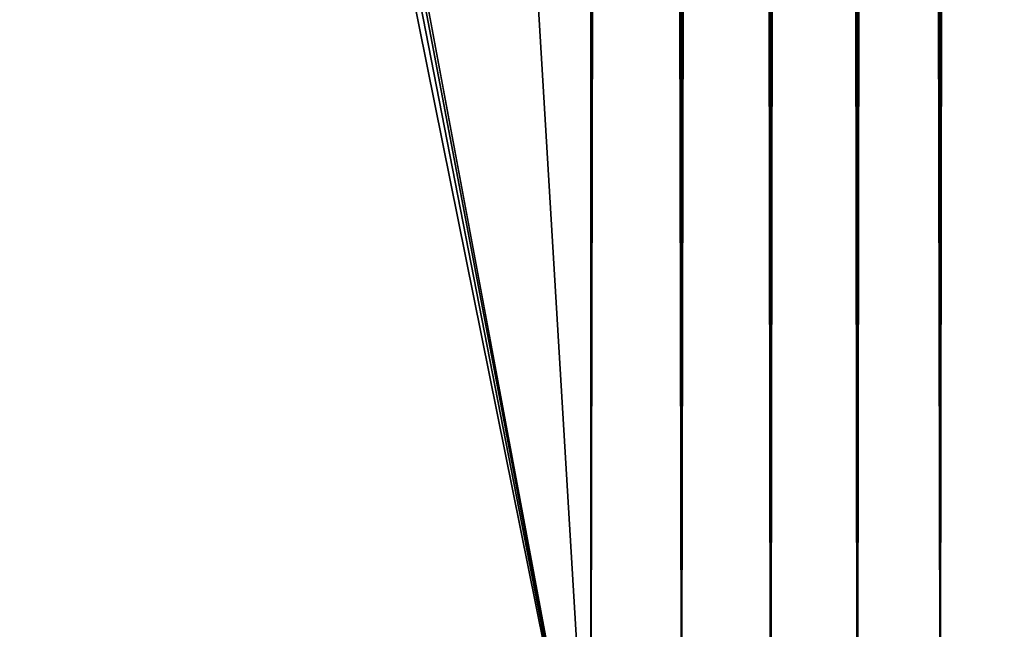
# Model space of a CAD drawing. Extents: x 0 to 500, y -78 to 1006.
# Tile 85 of 256: x 64 to 83, y 7 to 19. Entities that reach past the tile are written whole.
import ezdxf

# ---------------------------------------------------------------- set-up
doc = ezdxf.new("R2010")
doc.units = 0
doc.header["$LTSCALE"] = 65.185185
for name, color, linetype in [('3', 7, 'CONTINUOUS'), ('4', 7, 'CONTINUOUS'), ('6', 7, 'CONTINUOUS')]:
    doc.layers.add(name, color=color, linetype=linetype)

msp = doc.modelspace()

# ---------------------------------------------------------------- linework, layer by layer
at = {"layer": '3', "color": 7, "linetype": 'CONTINUOUS'}
for points in [[(76.808, 998.4, 14.891), (75, 998.4, 15), (76.808, 2, 14.891), (76.808, 998.4, 14.891)], [(76.808, 2, 14.891), (75, 998.4, 15), (75, 2, 15), (76.808, 2, 14.891)], [(75, 998.4, -15), (76.808, 998.4, -14.891), (75, 2, -15), (75, 998.4, -15)], [(75, 2, -15), (76.808, 998.4, -14.891), (76.808, 2, -14.891), (75, 2, -15)], [(78.59, 998.4, 14.564), (76.808, 998.4, 14.891), (78.59, 2, 14.564), (78.59, 998.4, 14.564)], [(78.59, 2, 14.564), (76.808, 998.4, 14.891), (76.808, 2, 14.891), (78.59, 2, 14.564)], [(76.808, 998.4, -14.891), (78.59, 998.4, -14.564), (76.808, 2, -14.891), (76.808, 998.4, -14.891)], [(76.808, 2, -14.891), (78.59, 998.4, -14.564), (78.59, 2, -14.564), (76.808, 2, -14.891)], [(80.319, 998.4, 14.025), (78.59, 998.4, 14.564), (80.319, 2, 14.025), (80.319, 998.4, 14.025)], [(80.319, 2, 14.025), (78.59, 998.4, 14.564), (78.59, 2, 14.564), (80.319, 2, 14.025)], [(78.59, 998.4, -14.564), (80.319, 998.4, -14.025), (78.59, 2, -14.564), (78.59, 998.4, -14.564)], [(78.59, 2, -14.564), (80.319, 998.4, -14.025), (80.319, 2, -14.025), (78.59, 2, -14.564)], [(81.971, 998.4, 13.282), (80.319, 998.4, 14.025), (81.971, 2, 13.282), (81.971, 998.4, 13.282)], [(81.971, 2, 13.282), (80.319, 998.4, 14.025), (80.319, 2, 14.025), (81.971, 2, 13.282)], [(80.319, 998.4, -14.025), (81.971, 998.4, -13.282), (80.319, 2, -14.025), (80.319, 998.4, -14.025)], [(80.319, 2, -14.025), (81.971, 998.4, -13.282), (81.971, 2, -13.282), (80.319, 2, -14.025)], [(83.521, 998.4, 12.345), (81.971, 998.4, 13.282), (83.521, 2, 12.345), (83.521, 998.4, 12.345)], [(83.521, 2, 12.345), (81.971, 998.4, 13.282), (81.971, 2, 13.282), (83.521, 2, 12.345)], [(81.971, 998.4, -13.282), (83.521, 998.4, -12.345), (81.971, 2, -13.282), (81.971, 998.4, -13.282)], [(81.971, 2, -13.282), (83.521, 998.4, -12.345), (83.521, 2, -12.345), (81.971, 2, -13.282)]]:
    msp.add_3dface(points, dxfattribs=at)
at = {"layer": '4', "color": 7, "linetype": 'CONTINUOUS'}
for points in [[(75, 998.4, -15), (75, 2, -15), (15, 998.4, -15), (75, 998.4, -15)], [(15, 998.4, -15), (75, 2, -15), (15, 2, -15), (15, 998.4, -15)]]:
    msp.add_3dface(points, dxfattribs=at)
at = {"layer": '6', "color": 7, "linetype": 'CONTINUOUS'}
for points in [[(75, 2, 15), (75, 998.4, 15), (54.75, 110.2, 15), (75, 2, 15)], [(75, 2, 15), (54.75, 110.2, 15), (54.659, 108.872, 15), (75, 2, 15)], [(54.388, 107.569, 15), (75, 2, 15), (54.659, 108.872, 15), (54.388, 107.569, 15)], [(53.943, 106.316, 15), (75, 2, 15), (54.388, 107.569, 15), (53.943, 106.316, 15)], [(15, 2, 15), (75, 2, 15), (53.943, 106.316, 15), (15, 2, 15)]]:
    msp.add_3dface(points, dxfattribs=at)

doc.saveas('drawing.dxf')
